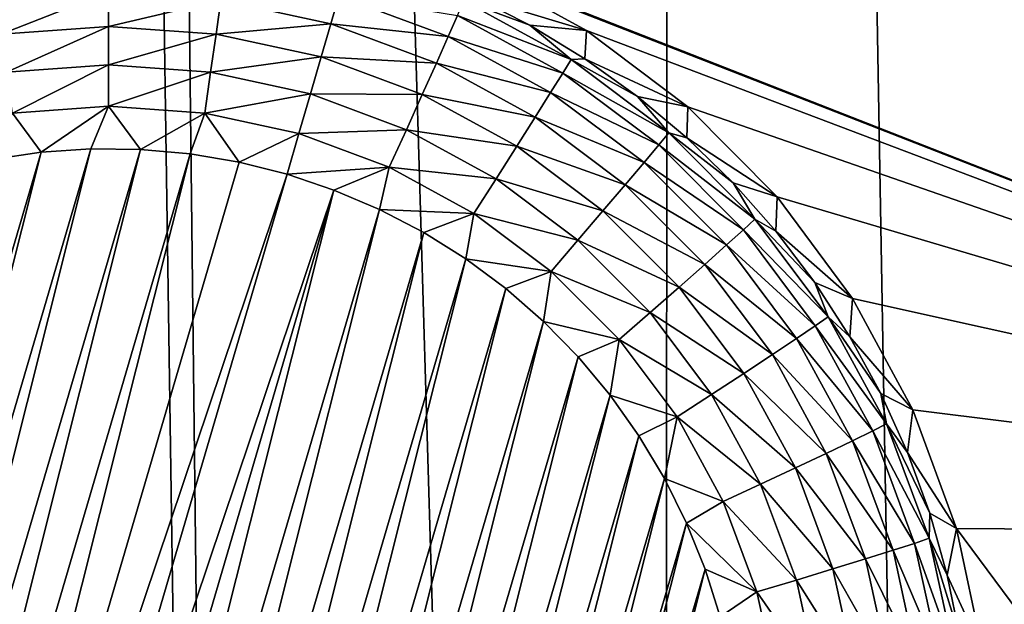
# Model space of a CAD drawing. Header units: metres. Extents: x -24 to 72, y -247 to 22.
# Tile 185 of 256: x 16.81 to 18.092, y -225.183 to -224.422. Entities that reach past the tile are written whole.
import ezdxf

# ---------------------------------------------------------------- set-up
doc = ezdxf.new("R2010")
doc.units = ezdxf.units.M
doc.layers.add('solid_509589_MEDIA_SW0001', color=7, linetype='CONTINUOUS')

msp = doc.modelspace()

# ---------------------------------------------------------------- linework, layer by layer
at = {"layer": 'solid_509589_MEDIA_SW0001'}
for points in [[(16.663809, -236.641541, 309.801697), (17.167751, -236.03949, 309.782318), (16.756207, -207.802078, 309.296692)], [(17.167751, -236.03949, 309.782318), (16.837637, -207.927689, 309.297455), (16.756207, -207.802078, 309.296692)], [(17.649822, -235.419891, 309.762756), (17.657206, -209.098877, 309.303192), (16.837637, -207.927689, 309.297455)], [(17.167751, -236.03949, 309.782318), (17.649822, -235.419891, 309.762756), (16.837637, -207.927689, 309.297455)], [(17.649822, -235.419891, 309.762756), (18.109459, -234.783478, 309.743073), (17.657206, -209.098877, 309.303192)], [(18.109459, -234.783478, 309.743073), (18.116432, -209.735916, 309.305756), (17.657206, -209.098877, 309.303192)], [(17.250528, -224.298996, 268.523163), (19.387056, -223.680008, 268.463806), (19.283621, -225.093048, 268.488464)], [(17.403839, -224.356812, 268.517975), (17.250528, -224.298996, 268.523163), (19.283621, -225.093048, 268.488464)], [(17.399721, -224.391144, 268.200043), (17.403839, -224.356812, 268.517975), (17.548458, -224.436371, 268.513824)], [(17.548458, -224.436371, 268.513824), (17.403839, -224.356812, 268.517975), (19.283621, -225.093048, 268.488464)], [(16.785927, -224.440994, 267.972137), (16.779619, -224.396545, 268.004944), (16.925869, -224.386078, 268.004761)], [(16.925869, -224.430984, 267.971954), (16.785927, -224.440994, 267.972137), (16.925869, -224.386078, 268.004761)], [(16.925869, -224.430984, 267.971954), (16.925869, -224.386078, 268.004761), (17.072121, -224.396545, 268.004944)], [(17.065813, -224.440994, 267.972137), (16.925869, -224.430984, 267.971954), (17.072121, -224.396545, 268.004944)], [(17.065813, -224.440994, 267.972137), (17.072121, -224.396545, 268.004944), (17.215393, -224.427704, 268.005493)], [(17.072121, -224.396545, 268.004944), (17.22592, -224.391144, 268.046051), (17.215393, -224.427704, 268.005493)], [(17.215393, -224.427704, 268.005493), (17.22592, -224.391144, 268.046051), (17.368294, -224.444244, 268.046967)], [(17.368294, -224.444244, 268.046967), (17.22592, -224.391144, 268.046051), (17.38039, -224.416931, 268.093872)], [(17.38039, -224.416931, 268.093872), (17.388647, -224.397949, 268.145477), (17.528151, -224.474106, 268.14682)], [(17.388647, -224.397949, 268.145477), (17.399721, -224.391144, 268.200043), (17.47456, -224.429398, 268.200684)], [(17.528151, -224.474106, 268.14682), (17.388647, -224.397949, 268.145477), (17.47456, -224.429398, 268.200684)], [(17.47456, -224.429398, 268.200684), (17.399721, -224.391144, 268.200043), (17.548458, -224.436371, 268.513824)], [(17.065813, -224.440994, 267.972137), (17.215393, -224.427704, 268.005493), (17.202906, -224.47081, 267.972656)], [(17.202906, -224.47081, 267.972656), (17.215393, -224.427704, 268.005493), (17.352772, -224.478943, 268.006378)], [(17.352772, -224.478943, 268.006378), (17.215393, -224.427704, 268.005493), (17.368294, -224.444244, 268.046967)], [(17.368294, -224.444244, 268.046967), (17.38039, -224.416931, 268.093872), (17.517405, -224.49173, 268.095184)], [(17.517405, -224.49173, 268.095184), (17.38039, -224.416931, 268.093872), (17.528151, -224.474106, 268.14682)], [(17.546329, -224.473129, 268.201477), (17.47456, -224.429398, 268.200684), (17.548458, -224.436371, 268.513824)], [(17.528151, -224.474106, 268.14682), (17.47456, -224.429398, 268.200684), (17.546329, -224.473129, 268.201477)], [(16.793009, -224.490677, 267.948181), (16.785927, -224.440994, 267.972137), (16.925869, -224.430984, 267.971954)], [(16.925869, -224.481171, 267.947998), (16.793009, -224.490677, 267.948181), (16.925869, -224.430984, 267.971954)], [(16.925869, -224.481171, 267.947998), (16.925869, -224.430984, 267.971954), (17.065813, -224.440994, 267.972137)], [(17.058731, -224.490677, 267.948181), (16.925869, -224.481171, 267.947998), (17.065813, -224.440994, 267.972137)], [(17.058731, -224.490677, 267.948181), (17.065813, -224.440994, 267.972137), (17.202906, -224.47081, 267.972656)], [(17.546329, -224.473129, 268.201477), (17.548458, -224.436371, 268.513824), (17.680222, -224.53569, 268.510773)], [(17.680222, -224.53569, 268.510773), (17.548458, -224.436371, 268.513824), (19.283621, -225.093048, 268.488464)], [(17.352772, -224.478943, 268.006378), (17.368294, -224.444244, 268.046967), (17.501661, -224.517044, 268.048248)], [(17.501661, -224.517044, 268.048248), (17.368294, -224.444244, 268.046967), (17.517405, -224.49173, 268.095184)], [(17.058731, -224.490677, 267.948181), (17.202906, -224.47081, 267.972656), (17.188887, -224.518982, 267.948669)], [(17.188887, -224.518982, 267.948669), (17.202906, -224.47081, 267.972656), (17.33436, -224.519836, 267.973511)], [(17.33436, -224.519836, 267.973511), (17.202906, -224.47081, 267.972656), (17.352772, -224.478943, 268.006378)], [(17.33436, -224.519836, 267.973511), (17.352772, -224.478943, 268.006378), (17.481461, -224.549194, 268.007599)], [(17.481461, -224.549194, 268.007599), (17.352772, -224.478943, 268.006378), (17.501661, -224.517044, 268.048248)], [(17.517405, -224.49173, 268.095184), (17.528151, -224.474106, 268.14682), (17.655394, -224.569351, 268.148468)], [(17.528151, -224.474106, 268.14682), (17.546329, -224.473129, 268.201477), (17.614632, -224.52211, 268.202332)], [(17.655394, -224.569351, 268.148468), (17.528151, -224.474106, 268.14682), (17.614632, -224.52211, 268.202332)], [(17.614632, -224.52211, 268.202332), (17.546329, -224.473129, 268.201477), (17.680222, -224.53569, 268.510773)], [(16.925869, -224.481171, 267.947998), (16.800619, -224.543869, 267.933899), (16.793009, -224.490677, 267.948181)], [(16.925869, -224.481171, 267.947998), (16.925869, -224.534912, 267.933716), (16.800619, -224.543869, 267.933899)], [(17.058731, -224.490677, 267.948181), (16.925869, -224.534912, 267.933716), (16.925869, -224.481171, 267.947998)], [(17.058731, -224.490677, 267.948181), (17.051119, -224.543869, 267.933899), (16.925869, -224.534912, 267.933716)], [(17.058731, -224.490677, 267.948181), (17.188887, -224.518982, 267.948669), (17.051119, -224.543869, 267.933899)], [(17.501661, -224.517044, 268.048248), (17.517405, -224.49173, 268.095184), (17.642378, -224.585266, 268.096802)], [(17.642378, -224.585266, 268.096802), (17.517405, -224.49173, 268.095184), (17.655394, -224.569351, 268.148468)], [(17.051119, -224.543869, 267.933899), (17.188887, -224.518982, 267.948669), (17.173819, -224.570557, 267.934357)], [(17.31369, -224.565521, 267.949493), (17.173819, -224.570557, 267.934357), (17.188887, -224.518982, 267.948669)], [(17.31369, -224.565521, 267.949493), (17.188887, -224.518982, 267.948669), (17.33436, -224.519836, 267.973511)], [(17.481461, -224.549194, 268.007599), (17.501661, -224.517044, 268.048248), (17.623308, -224.608093, 268.049835)], [(17.623308, -224.608093, 268.049835), (17.501661, -224.517044, 268.048248), (17.642378, -224.585266, 268.096802)], [(17.31369, -224.565521, 267.949493), (17.33436, -224.519836, 267.973511), (17.457499, -224.587067, 267.97467)], [(17.457499, -224.587067, 267.97467), (17.33436, -224.519836, 267.973511), (17.481461, -224.549194, 268.007599)], [(17.679081, -224.576065, 268.203247), (17.614632, -224.52211, 268.202332), (17.680222, -224.53569, 268.510773)], [(17.655394, -224.569351, 268.148468), (17.614632, -224.52211, 268.202332), (17.679081, -224.576065, 268.203247)], [(16.800619, -224.543869, 267.933899), (16.838066, -224.594666, 267.929688), (16.773962, -224.60408, 267.92984)], [(16.800619, -224.543869, 267.933899), (16.925869, -224.534912, 267.933716), (16.838066, -224.594666, 267.929688)], [(16.925869, -224.534912, 267.933716), (16.902697, -224.590317, 267.929626), (16.838066, -224.594666, 267.929688)], [(16.925869, -224.534912, 267.933716), (16.967556, -224.591034, 267.929626), (16.902697, -224.590317, 267.929626)], [(16.925869, -224.534912, 267.933716), (17.051119, -224.543869, 267.933899), (16.967556, -224.591034, 267.929626)], [(17.051119, -224.543869, 267.933899), (17.032131, -224.596863, 267.929718), (16.967556, -224.591034, 267.929626)], [(17.051119, -224.543869, 267.933899), (17.095795, -224.607666, 267.929901), (17.032131, -224.596863, 267.929718)], [(17.051119, -224.543869, 267.933899), (17.173819, -224.570557, 267.934357), (17.095795, -224.607666, 267.929901)], [(17.679081, -224.576065, 268.203247), (17.680222, -224.53569, 268.510773), (17.796469, -224.652756, 268.508759)], [(17.796469, -224.652756, 268.508759), (17.680222, -224.53569, 268.510773), (19.283621, -225.093048, 268.488464)], [(17.457499, -224.587067, 267.97467), (17.481461, -224.549194, 268.007599), (17.598841, -224.637054, 268.009155)], [(17.598841, -224.637054, 268.009155), (17.481461, -224.549194, 268.007599), (17.623308, -224.608093, 268.049835)], [(17.095795, -224.607666, 267.929901), (17.173819, -224.570557, 267.934357), (17.158327, -224.623398, 267.930176)], [(17.173819, -224.570557, 267.934357), (17.291471, -224.614441, 267.93512), (17.158327, -224.623398, 267.930176)], [(17.31369, -224.565521, 267.949493), (17.291471, -224.614441, 267.93512), (17.173819, -224.570557, 267.934357)], [(17.430597, -224.629349, 267.950592), (17.291471, -224.614441, 267.93512), (17.31369, -224.565521, 267.949493)], [(17.430597, -224.629349, 267.950592), (17.31369, -224.565521, 267.949493), (17.457499, -224.587067, 267.97467)], [(17.642378, -224.585266, 268.096802), (17.655394, -224.569351, 268.148468), (17.767786, -224.681717, 268.150452)], [(17.655394, -224.569351, 268.148468), (17.679081, -224.576065, 268.203247), (17.739317, -224.634674, 268.204285)], [(17.767786, -224.681717, 268.150452), (17.655394, -224.569351, 268.148468), (17.739317, -224.634674, 268.204285)], [(17.739317, -224.634674, 268.204285), (17.679081, -224.576065, 268.203247), (17.796469, -224.652756, 268.508759)], [(16.408451, -226.057556, 267.955231), (16.773962, -224.60408, 267.92984), (16.838066, -224.594666, 267.929688)], [(16.460466, -226.096161, 267.955902), (16.408451, -226.057556, 267.955231), (16.838066, -224.594666, 267.929688)], [(16.460466, -226.096161, 267.955902), (16.838066, -224.594666, 267.929688), (16.902697, -224.590317, 267.929626)], [(16.515421, -226.130615, 267.956512), (16.460466, -226.096161, 267.955902), (16.902697, -224.590317, 267.929626)], [(16.515421, -226.130615, 267.956512), (16.902697, -224.590317, 267.929626), (16.967556, -224.591034, 267.929626)], [(16.572895, -226.160629, 267.957031), (16.515421, -226.130615, 267.956512), (16.967556, -224.591034, 267.929626)], [(16.572895, -226.160629, 267.957031), (16.967556, -224.591034, 267.929626), (17.032131, -224.596863, 267.929718)], [(17.430597, -224.629349, 267.950592), (17.457499, -224.587067, 267.97467), (17.569815, -224.671127, 267.976166)], [(17.569815, -224.671127, 267.976166), (17.457499, -224.587067, 267.97467), (17.598841, -224.637054, 268.009155)], [(17.623308, -224.608093, 268.049835), (17.642378, -224.585266, 268.096802), (17.752764, -224.695633, 268.098755)], [(17.752764, -224.695633, 268.098755), (17.642378, -224.585266, 268.096802), (17.767786, -224.681717, 268.150452)], [(16.632294, -226.185959, 267.957458), (16.572895, -226.160629, 267.957031), (17.032131, -224.596863, 267.929718)], [(16.632294, -226.185959, 267.957458), (17.032131, -224.596863, 267.929718), (17.095795, -224.607666, 267.929901)], [(16.632294, -226.185959, 267.957458), (17.095795, -224.607666, 267.929901), (17.158327, -224.623398, 267.930176)], [(17.598841, -224.637054, 268.009155), (17.623308, -224.608093, 268.049835), (17.730757, -224.71553, 268.051697)], [(17.730757, -224.71553, 268.051697), (17.623308, -224.608093, 268.049835), (17.752764, -224.695633, 268.098755)], [(17.291471, -224.614441, 267.93512), (17.219444, -224.643967, 267.930542), (17.158327, -224.623398, 267.930176)], [(17.291471, -224.614441, 267.93512), (17.278843, -224.669296, 267.931), (17.219444, -224.643967, 267.930542)], [(17.291471, -224.614441, 267.93512), (17.40168, -224.674606, 267.936157), (17.278843, -224.669296, 267.931)], [(17.430597, -224.629349, 267.950592), (17.40168, -224.674606, 267.936157), (17.291471, -224.614441, 267.93512)], [(16.632294, -226.185959, 267.957458), (17.158327, -224.623398, 267.930176), (16.693411, -226.206512, 267.957825)], [(16.693411, -226.206512, 267.957825), (17.158327, -224.623398, 267.930176), (17.219444, -224.643967, 267.930542)], [(17.53723, -224.709167, 267.951996), (17.40168, -224.674606, 267.936157), (17.430597, -224.629349, 267.950592)], [(17.53723, -224.709167, 267.951996), (17.430597, -224.629349, 267.950592), (17.569815, -224.671127, 267.976166)], [(17.795004, -224.697617, 268.205383), (17.739317, -224.634674, 268.204285), (17.796469, -224.652756, 268.508759)], [(17.767786, -224.681717, 268.150452), (17.739317, -224.634674, 268.204285), (17.795004, -224.697617, 268.205383)], [(16.693411, -226.206512, 267.957825), (17.219444, -224.643967, 267.930542), (16.755943, -226.22226, 267.958099)], [(16.755943, -226.22226, 267.958099), (17.219444, -224.643967, 267.930542), (16.819609, -226.233047, 267.958282)], [(16.819609, -226.233047, 267.958282), (17.219444, -224.643967, 267.930542), (17.278843, -224.669296, 267.931)], [(17.569815, -224.671127, 267.976166), (17.598841, -224.637054, 268.009155), (17.702518, -224.740707, 268.010956)], [(17.702518, -224.740707, 268.010956), (17.598841, -224.637054, 268.009155), (17.730757, -224.71553, 268.051697)], [(17.795004, -224.697617, 268.205383), (17.796469, -224.652756, 268.508759), (17.894804, -224.78511, 268.507721)], [(17.894804, -224.78511, 268.507721), (17.796469, -224.652756, 268.508759), (19.283621, -225.093048, 268.488464)], [(16.819609, -226.233047, 267.958282), (17.278843, -224.669296, 267.931), (16.884184, -226.238876, 267.958374)], [(16.884184, -226.238876, 267.958374), (17.278843, -224.669296, 267.931), (17.336319, -224.699295, 267.931519)], [(17.40168, -224.674606, 267.936157), (17.336319, -224.699295, 267.931519), (17.278843, -224.669296, 267.931)], [(17.53723, -224.709167, 267.951996), (17.569815, -224.671127, 267.976166), (17.669022, -224.770325, 267.977875)], [(17.669022, -224.770325, 267.977875), (17.569815, -224.671127, 267.976166), (17.702518, -224.740707, 268.010956)], [(17.40168, -224.674606, 267.936157), (17.391272, -224.733749, 267.932129), (17.336319, -224.699295, 267.931519)], [(17.40168, -224.674606, 267.936157), (17.502203, -224.749847, 267.937469), (17.391272, -224.733749, 267.932129)], [(17.53723, -224.709167, 267.951996), (17.502203, -224.749847, 267.937469), (17.40168, -224.674606, 267.936157)], [(17.752764, -224.695633, 268.098755), (17.767786, -224.681717, 268.150452), (17.863037, -224.808945, 268.152649)], [(17.767786, -224.681717, 268.150452), (17.795004, -224.697617, 268.205383), (17.845831, -224.764557, 268.206543)], [(17.863037, -224.808945, 268.152649), (17.767786, -224.681717, 268.150452), (17.845831, -224.764557, 268.206543)], [(17.730757, -224.71553, 268.051697), (17.752764, -224.695633, 268.098755), (17.846317, -224.820587, 268.100922)], [(17.846317, -224.820587, 268.100922), (17.752764, -224.695633, 268.098755), (17.863037, -224.808945, 268.152649)], [(17.845831, -224.764557, 268.206543), (17.795004, -224.697617, 268.205383), (17.894804, -224.78511, 268.507721)], [(16.884184, -226.238876, 267.958374), (17.336319, -224.699295, 267.931519), (16.949041, -226.239609, 267.958405)], [(16.949041, -226.239609, 267.958405), (17.336319, -224.699295, 267.931519), (17.391272, -224.733749, 267.932129)], [(17.631416, -224.803329, 267.953644), (17.502203, -224.749847, 267.937469), (17.53723, -224.709167, 267.951996)], [(17.631416, -224.803329, 267.953644), (17.53723, -224.709167, 267.951996), (17.669022, -224.770325, 267.977875)], [(17.702518, -224.740707, 268.010956), (17.730757, -224.71553, 268.051697), (17.821819, -224.837158, 268.053833)], [(17.821819, -224.837158, 268.053833), (17.730757, -224.71553, 268.051697), (17.846317, -224.820587, 268.100922)], [(16.949041, -226.239609, 267.958405), (17.391272, -224.733749, 267.932129), (17.013674, -226.235245, 267.958313)], [(17.013674, -226.235245, 267.958313), (17.391272, -224.733749, 267.932129), (17.443287, -224.772354, 267.9328)], [(17.502203, -224.749847, 267.937469), (17.443287, -224.772354, 267.9328), (17.391272, -224.733749, 267.932129)], [(17.502203, -224.749847, 267.937469), (17.492123, -224.814926, 267.933533), (17.443287, -224.772354, 267.9328)], [(17.502203, -224.749847, 267.937469), (17.590994, -224.838623, 267.939026), (17.492123, -224.814926, 267.933533)], [(17.631416, -224.803329, 267.953644), (17.590994, -224.838623, 267.939026), (17.502203, -224.749847, 267.937469)], [(17.669022, -224.770325, 267.977875), (17.702518, -224.740707, 268.010956), (17.790388, -224.858078, 268.013)], [(17.790388, -224.858078, 268.013), (17.702518, -224.740707, 268.010956), (17.821819, -224.837158, 268.053833)], [(17.013674, -226.235245, 267.958313), (17.443287, -224.772354, 267.9328), (17.077776, -226.22583, 267.95816)], [(17.077776, -226.22583, 267.95816), (17.443287, -224.772354, 267.9328), (17.492123, -224.814926, 267.933533)], [(17.631416, -224.803329, 267.953644), (17.669022, -224.770325, 267.977875), (17.753101, -224.882614, 267.979858)], [(17.753101, -224.882614, 267.979858), (17.669022, -224.770325, 267.977875), (17.790388, -224.858078, 268.013)], [(17.891514, -224.835098, 268.207794), (17.845831, -224.764557, 268.206543), (17.894804, -224.78511, 268.507721)], [(17.863037, -224.808945, 268.152649), (17.845831, -224.764557, 268.206543), (17.891514, -224.835098, 268.207794)], [(17.891514, -224.835098, 268.207794), (17.894804, -224.78511, 268.507721), (17.973242, -224.930069, 268.507599)], [(17.973242, -224.930069, 268.507599), (17.894804, -224.78511, 268.507721), (19.283621, -225.093048, 268.488464)], [(17.711241, -224.909958, 267.955505), (17.590994, -224.838623, 267.939026), (17.631416, -224.803329, 267.953644)], [(17.711241, -224.909958, 267.955505), (17.631416, -224.803329, 267.953644), (17.753101, -224.882614, 267.979858)], [(17.846317, -224.820587, 268.100922), (17.863037, -224.808945, 268.152649), (17.939213, -224.948425, 268.15509)], [(17.863037, -224.808945, 268.152649), (17.891514, -224.835098, 268.207794), (17.931795, -224.908859, 268.209076)], [(17.939213, -224.948425, 268.15509), (17.863037, -224.808945, 268.152649), (17.931795, -224.908859, 268.209076)], [(17.077776, -226.22583, 267.95816), (17.492123, -224.814926, 267.933533), (17.140997, -226.211395, 267.957916)], [(17.140997, -226.211395, 267.957916), (17.492123, -224.814926, 267.933533), (17.537502, -224.861237, 267.934357)], [(17.590994, -224.838623, 267.939026), (17.537502, -224.861237, 267.934357), (17.492123, -224.814926, 267.933533)], [(17.821819, -224.837158, 268.053833), (17.846317, -224.820587, 268.100922), (17.921133, -224.957581, 268.103302)], [(17.921133, -224.957581, 268.103302), (17.846317, -224.820587, 268.100922), (17.939213, -224.948425, 268.15509)], [(17.590994, -224.838623, 267.939026), (17.579067, -224.910934, 267.935211), (17.537502, -224.861237, 267.934357)], [(17.590994, -224.838623, 267.939026), (17.666245, -224.939133, 267.940796), (17.579067, -224.910934, 267.935211)], [(17.711241, -224.909958, 267.955505), (17.666245, -224.939133, 267.940796), (17.590994, -224.838623, 267.939026)], [(17.790388, -224.858078, 268.013), (17.821819, -224.837158, 268.053833), (17.894644, -224.970505, 268.056152)], [(17.894644, -224.970505, 268.056152), (17.821819, -224.837158, 268.053833), (17.921133, -224.957581, 268.103302)], [(17.931795, -224.908859, 268.209076), (17.891514, -224.835098, 268.207794), (17.973242, -224.930069, 268.507599)], [(17.140997, -226.211395, 267.957916), (17.537502, -224.861237, 267.934357), (17.202833, -226.192062, 267.957581)], [(17.202833, -226.192062, 267.957581), (17.537502, -224.861237, 267.934357), (17.579067, -224.910934, 267.935211)], [(17.753101, -224.882614, 267.979858), (17.790388, -224.858078, 268.013), (17.860657, -224.98674, 268.015259)], [(17.860657, -224.98674, 268.015259), (17.790388, -224.858078, 268.013), (17.894644, -224.970505, 268.056152)], [(17.711241, -224.909958, 267.955505), (17.753101, -224.882614, 267.979858), (17.820339, -225.005737, 267.981995)], [(17.820339, -225.005737, 267.981995), (17.753101, -224.882614, 267.979858), (17.860657, -224.98674, 268.015259)], [(17.202833, -226.192062, 267.957581), (17.579067, -224.910934, 267.935211), (17.262983, -226.167938, 267.957153)], [(17.262983, -226.167938, 267.957153), (17.579067, -224.910934, 267.935211), (17.616621, -224.963745, 267.936127)], [(17.666245, -224.939133, 267.940796), (17.616621, -224.963745, 267.936127), (17.579067, -224.910934, 267.935211)], [(17.775078, -225.02684, 267.95752), (17.666245, -224.939133, 267.940796), (17.711241, -224.909958, 267.955505)], [(17.775078, -225.02684, 267.95752), (17.711241, -224.909958, 267.955505), (17.820339, -225.005737, 267.981995)], [(17.966452, -224.985428, 268.210419), (17.931795, -224.908859, 268.209076), (17.973242, -224.930069, 268.507599)], [(17.939213, -224.948425, 268.15509), (17.931795, -224.908859, 268.209076), (17.966452, -224.985428, 268.210419)], [(17.666245, -224.939133, 267.940796), (17.649925, -225.019379, 267.937103), (17.616621, -224.963745, 267.936127)], [(17.666245, -224.939133, 267.940796), (17.726425, -225.049316, 267.942719), (17.649925, -225.019379, 267.937103)], [(17.775078, -225.02684, 267.95752), (17.726425, -225.049316, 267.942719), (17.666245, -224.939133, 267.940796)], [(17.966452, -224.985428, 268.210419), (17.973242, -224.930069, 268.507599), (18.030207, -225.084702, 268.508301)], [(18.030207, -225.084702, 268.508301), (17.973242, -224.930069, 268.507599), (19.283621, -225.093048, 268.488464)], [(17.921133, -224.957581, 268.103302), (17.939213, -224.948425, 268.15509), (17.994759, -225.097321, 268.157684)], [(17.939213, -224.948425, 268.15509), (17.966452, -224.985428, 268.210419), (17.995289, -225.064362, 268.211792)], [(17.994759, -225.097321, 268.157684), (17.939213, -224.948425, 268.15509), (17.995289, -225.064362, 268.211792)], [(17.262983, -226.167938, 267.957153), (17.616621, -224.963745, 267.936127), (17.321079, -226.13913, 267.956635)], [(17.321079, -226.13913, 267.956635), (17.616621, -224.963745, 267.936127), (17.649925, -225.019379, 267.937103)], [(17.894644, -224.970505, 268.056152), (17.921133, -224.957581, 268.103302), (17.975687, -225.103836, 268.105865)], [(17.975687, -225.103836, 268.105865), (17.921133, -224.957581, 268.103302), (17.994759, -225.097321, 268.157684)], [(17.860657, -224.98674, 268.015259), (17.894644, -224.970505, 268.056152), (17.947746, -225.112854, 268.058655)], [(17.947746, -225.112854, 268.058655), (17.894644, -224.970505, 268.056152), (17.975687, -225.103836, 268.105865)], [(17.820339, -225.005737, 267.981995), (17.860657, -224.98674, 268.015259), (17.911898, -225.1241, 268.017639)], [(17.911898, -225.1241, 268.017639), (17.860657, -224.98674, 268.015259), (17.947746, -225.112854, 268.058655)], [(17.995289, -225.064362, 268.211792), (17.966452, -224.985428, 268.210419), (18.030207, -225.084702, 268.508301)], [(17.775078, -225.02684, 267.95752), (17.820339, -225.005737, 267.981995), (17.86937, -225.137177, 267.984283)], [(17.86937, -225.137177, 267.984283), (17.820339, -225.005737, 267.981995), (17.911898, -225.1241, 268.017639)], [(17.321079, -226.13913, 267.956635), (17.649925, -225.019379, 267.937103), (17.376686, -226.105896, 267.956055)], [(17.376686, -226.105896, 267.956055), (17.649925, -225.019379, 267.937103), (17.678732, -225.077393, 267.93811)], [(17.726425, -225.049316, 267.942719), (17.678732, -225.077393, 267.93811), (17.649925, -225.019379, 267.937103)], [(17.821627, -225.151627, 267.959717), (17.726425, -225.049316, 267.942719), (17.775078, -225.02684, 267.95752)], [(17.821627, -225.151627, 267.959717), (17.775078, -225.02684, 267.95752), (17.86937, -225.137177, 267.984283)], [(17.726425, -225.049316, 267.942719), (17.770306, -225.166962, 267.944763), (17.678732, -225.077393, 267.93811)], [(17.821627, -225.151627, 267.959717), (17.770306, -225.166962, 267.944763), (17.726425, -225.049316, 267.942719)], [(17.994759, -225.097321, 268.157684), (17.995289, -225.064362, 268.211792), (18.018147, -225.145233, 268.213196)], [(18.018147, -225.145233, 268.213196), (17.995289, -225.064362, 268.211792), (18.030207, -225.084702, 268.508301)], [(17.376686, -226.105896, 267.956055), (17.678732, -225.077393, 267.93811), (17.429533, -226.06839, 267.955414)], [(17.429533, -226.06839, 267.955414), (17.678732, -225.077393, 267.93811), (17.702909, -225.137512, 267.939178)], [(17.770306, -225.166962, 267.944763), (17.702909, -225.137512, 267.939178), (17.678732, -225.077393, 267.93811)], [(18.018147, -225.145233, 268.213196), (18.030207, -225.084702, 268.508301), (18.064537, -225.245834, 268.509735)], [(18.030207, -225.084702, 268.508301), (19.283621, -225.093048, 268.488464), (19.077291, -226.494827, 268.512939)], [(18.064537, -225.245834, 268.509735), (18.030207, -225.084702, 268.508301), (19.077291, -226.494827, 268.512939)], [(17.947746, -225.112854, 268.058655), (17.975687, -225.103836, 268.105865), (18.008871, -225.256348, 268.108521)], [(17.975687, -225.103836, 268.105865), (17.994759, -225.097321, 268.157684), (18.028545, -225.252609, 268.1604)], [(18.008871, -225.256348, 268.108521), (17.975687, -225.103836, 268.105865), (18.028545, -225.252609, 268.1604)], [(17.994759, -225.097321, 268.157684), (18.018147, -225.145233, 268.213196), (18.034893, -225.227585, 268.21463)], [(18.028545, -225.252609, 268.1604), (17.994759, -225.097321, 268.157684), (18.034893, -225.227585, 268.21463)], [(17.911898, -225.1241, 268.017639), (17.947746, -225.112854, 268.058655), (17.980047, -225.261322, 268.061218)], [(17.980047, -225.261322, 268.061218), (17.947746, -225.112854, 268.058655), (18.008871, -225.256348, 268.108521)], [(17.86937, -225.137177, 267.984283), (17.911898, -225.1241, 268.017639), (17.943064, -225.267349, 268.020142)], [(17.943064, -225.267349, 268.020142), (17.911898, -225.1241, 268.017639), (17.980047, -225.261322, 268.061218)], [(17.429533, -226.06839, 267.955414), (17.702909, -225.137512, 267.939178), (17.479301, -226.026825, 267.954681)], [(17.479301, -226.026825, 267.954681), (17.702909, -225.137512, 267.939178), (17.722301, -225.199387, 267.940247)], [(17.770306, -225.166962, 267.944763), (17.722301, -225.199387, 267.940247), (17.702909, -225.137512, 267.939178)], [(17.821627, -225.151627, 267.959717), (17.86937, -225.137177, 267.984283), (17.899193, -225.274246, 267.986694)], [(17.899193, -225.274246, 267.986694), (17.86937, -225.137177, 267.984283), (17.943064, -225.267349, 268.020142)], [(18.034893, -225.227585, 268.21463), (18.018147, -225.145233, 268.213196), (18.064537, -225.245834, 268.509735)], [(17.849939, -225.281769, 267.961975), (17.770306, -225.166962, 267.944763), (17.821627, -225.151627, 267.959717)], [(17.849939, -225.281769, 267.961975), (17.821627, -225.151627, 267.959717), (17.899193, -225.274246, 267.986694)], [(17.770306, -225.166962, 267.944763), (17.796997, -225.289642, 267.946899), (17.722301, -225.199387, 267.940247)], [(17.849939, -225.281769, 267.961975), (17.796997, -225.289642, 267.946899), (17.770306, -225.166962, 267.944763)]]:
    msp.add_3dface(points, dxfattribs=at)

doc.saveas('drawing.dxf')
